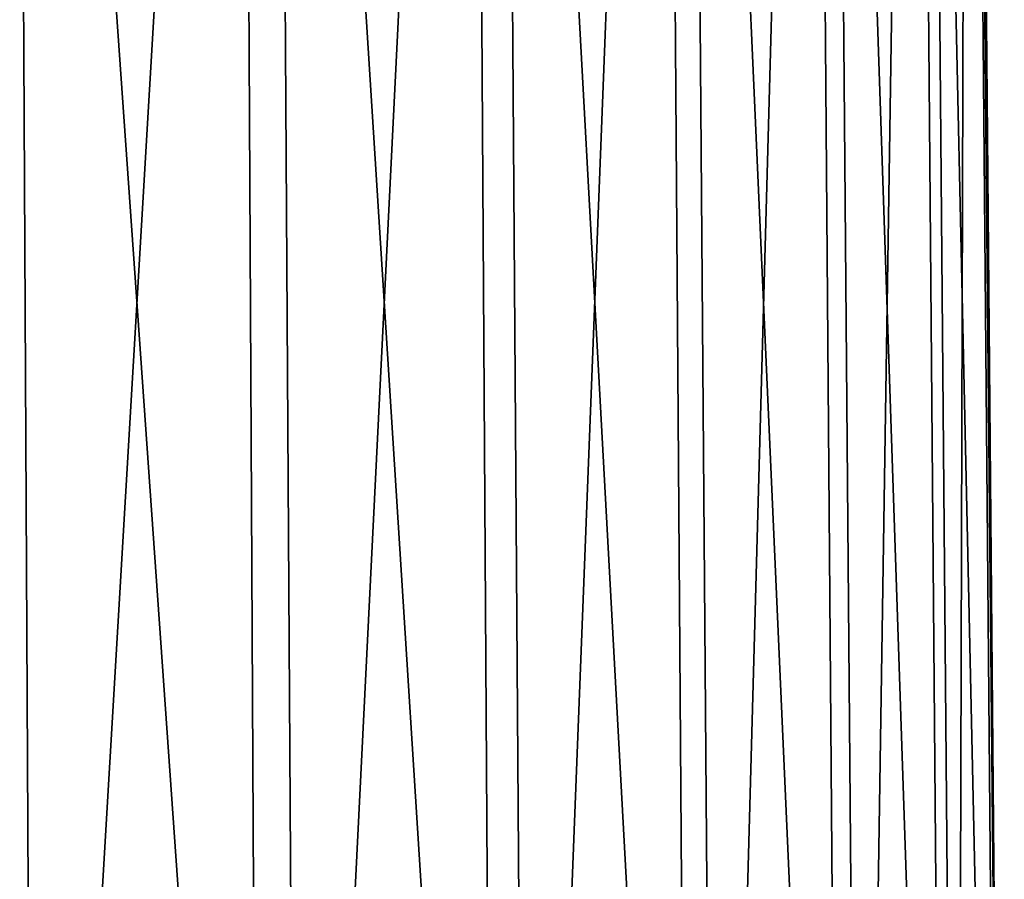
# Model space of a CAD drawing. Header units: millimetres. Extents: x -23 to 23, y -1 to 161.
# Tile 59 of 68: x 12.89 to 22.95, y 129.76 to 138.54. Entities that reach past the tile are written whole.
import ezdxf

# ---------------------------------------------------------------- set-up
doc = ezdxf.new("R2010")
doc.units = ezdxf.units.MM
doc.header["$LTSCALE"] = 79.788429
doc.layers.add('65', color=7, linetype='CONTINUOUS')

msp = doc.modelspace()

# ---------------------------------------------------------------- linework, layer by layer
at = {"layer": '65', "color": 7, "linetype": 'CONTINUOUS'}
for points in [[(10.047, 117.852, -20.838), (12.827, 159.186, -18.803), (13.039, 117.852, -19.095), (10.047, 117.852, -20.838)], [(15.129, 159.186, 16.689), (12.431, 159.186, 18.769), (15.344, 117.852, 16.982), (15.129, 159.186, 16.689)], [(15.344, 117.852, 16.982), (12.431, 159.186, 18.769), (12.598, 117.852, 19.091), (15.344, 117.852, 16.982)], [(12.827, 159.186, -18.803), (15.48, 159.186, -16.667), (13.039, 117.852, -19.095), (12.827, 159.186, -18.803)], [(13.039, 117.852, -19.095), (15.48, 159.186, -16.667), (15.735, 117.852, -16.923), (13.039, 117.852, -19.095)], [(17.484, 159.186, 14.229), (15.129, 159.186, 16.689), (17.742, 117.852, 14.484), (17.484, 159.186, 14.229)], [(17.742, 117.852, 14.484), (15.129, 159.186, 16.689), (15.344, 117.852, 16.982), (17.742, 117.852, 14.484)], [(15.48, 159.186, -16.667), (17.783, 159.186, -14.158), (15.735, 117.852, -16.923), (15.48, 159.186, -16.667)], [(15.735, 117.852, -16.923), (17.783, 159.186, -14.158), (18.075, 117.852, -14.37), (15.735, 117.852, -16.923)], [(19.444, 159.186, 11.443), (17.484, 159.186, 14.229), (19.738, 117.852, 11.655), (19.444, 159.186, 11.443)], [(19.738, 117.852, 11.655), (17.484, 159.186, 14.229), (17.742, 117.852, 14.484), (19.738, 117.852, 11.655)], [(17.783, 159.186, -14.158), (19.684, 159.186, -11.331), (18.075, 117.852, -14.37), (17.783, 159.186, -14.158)], [(18.075, 117.852, -14.37), (19.684, 159.186, -11.331), (20.005, 117.852, -11.495), (18.075, 117.852, -14.37)], [(20.963, 159.186, 8.394), (19.444, 159.186, 11.443), (21.286, 117.852, 8.558), (20.963, 159.186, 8.394)], [(21.286, 117.852, 8.558), (19.444, 159.186, 11.443), (19.738, 117.852, 11.655), (21.286, 117.852, 8.558)], [(19.684, 159.186, -11.331), (21.138, 159.186, -8.251), (20.005, 117.852, -11.495), (19.684, 159.186, -11.331)], [(20.005, 117.852, -11.495), (21.138, 159.186, -8.251), (21.482, 117.852, -8.363), (20.005, 117.852, -11.495)], [(22.008, 159.186, 5.153), (20.963, 159.186, 8.394), (22.352, 117.852, 5.263), (22.008, 159.186, 5.153)], [(22.352, 117.852, 5.263), (20.963, 159.186, 8.394), (21.286, 117.852, 8.558), (22.352, 117.852, 5.263)], [(21.138, 159.186, -8.251), (22.115, 159.186, -4.988), (21.482, 117.852, -8.363), (21.138, 159.186, -8.251)], [(21.482, 117.852, -8.363), (22.115, 159.186, -4.988), (22.471, 117.852, -5.045), (21.482, 117.852, -8.363)], [(22.554, 159.186, 1.791), (22.008, 159.186, 5.153), (22.911, 117.852, 1.846), (22.554, 159.186, 1.791)], [(22.911, 117.852, 1.846), (22.008, 159.186, 5.153), (22.352, 117.852, 5.263), (22.911, 117.852, 1.846)], [(22.115, 159.186, -4.988), (22.59, 159.186, -1.615), (22.471, 117.852, -5.045), (22.115, 159.186, -4.988)], [(22.471, 117.852, -5.045), (22.59, 159.186, -1.615), (22.951, 117.852, -1.616), (22.471, 117.852, -5.045)], [(22.59, 159.186, -1.615), (22.554, 159.186, 1.791), (22.951, 117.852, -1.616), (22.59, 159.186, -1.615)], [(22.951, 117.852, -1.616), (22.554, 159.186, 1.791), (22.911, 117.852, 1.846), (22.951, 117.852, -1.616)]]:
    msp.add_3dface(points, dxfattribs=at)

doc.saveas('drawing.dxf')
